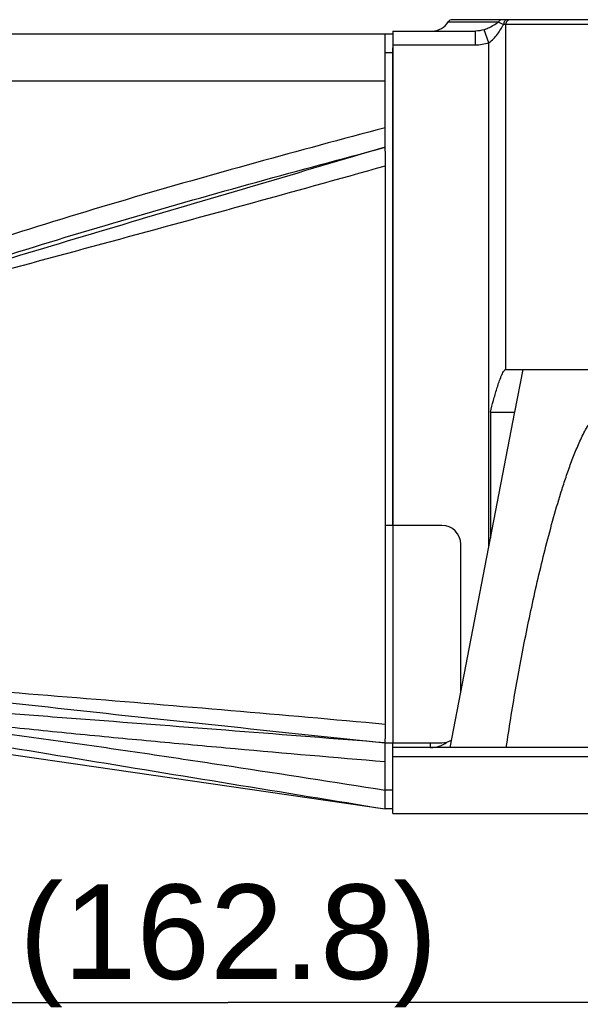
# Model space of a CAD drawing. Header units: millimetres. Extents: x 12 to 2508, y 25 to 1770.
# Tile 19 of 53: x 1839 to 1898, y 470 to 574. Entities that reach past the tile are written whole.
import ezdxf

# ---------------------------------------------------------------- set-up
doc = ezdxf.new("R2010")
doc.units = ezdxf.units.MM
for name, color, linetype in [('ARM1_ABL15', 7, 'Continuous'), ('ARM1_PIPE_PBL16', 7, 'Continuous'), ('COVER_J_ABL45', 7, 'Continuous'), ('COVER_J_PBL49', 7, 'Continuous'), ('FLANGE_B_PBL47', 7, 'Continuous'), ('PLATE_J_PBL48', 7, 'Continuous'), ('오른쪽_7_VBL10', 7, 'Continuous')]:
    doc.layers.add(name, color=color, linetype=linetype)
doc.styles.get("Standard").update_dxf_attribs({"font": 'arial.ttf'})
doc.dimstyles.new('DIMSTYLE_4', dxfattribs={"dimtxt": 10, "dimasz": 15, "dimexe": 1, "dimexo": 0.5, "dimgap": 2.5, "dimtad": 1, "dimdsep": 46, "dimtxsty": 'Standard', "dimblk": '_FILLED', "dimblk1": '_FILLED', "dimblk2": '_FILLED', "dimcen": 0.09, "dimclrt": 134, "dimazin": 2, "dimtp": 0.5, "dimtm": 0.5, "dimtfac": 1, "dimtofl": 0, "dimtmove": 0, "dimatfit": 3, "dimldrblk": '_FILLED', "dimfxl": 1, "dimtolj": 1, "dimarcsym": 0})

# ---------------------------------------------------------------- blocks, each defined once
blk = doc.blocks.new('_FILLED')
at = {"color": 0, "linetype": 'ByBlock'}
blk.add_solid([(0, 0), (-1, 0.2), (-1, -0.2)], dxfattribs=at)
blk = doc.blocks.new('*D23')
at = {"color": 134, "transparency": 16777216}
for p, q in [((671.39, 846.94), (671.39, 801.33)), ((834.19, 818.24), (834.19, 801.33)), ((671.39, 802.33), (752.79, 802.33)), ((834.19, 802.33), (752.79, 802.33))]:
    blk.add_line(p, q, dxfattribs=at)
at = {"color": 134, "transparency": 16777216, "xscale": 15, "yscale": 15, "zscale": 15, "rotation": 180}
blk.add_blockref('_FILLED', (671.39, 802.33), dxfattribs=at)
at = {"color": 134, "transparency": 16777216, "xscale": 15, "yscale": 15, "zscale": 15}
blk.add_blockref('_FILLED', (834.19, 802.33), dxfattribs=at)
at = {"color": 134, "transparency": 16777216, "insert": (752.79, 814.83), "char_height": 10, "width": 42.1481, "attachment_point": 2, "line_spacing_factor": 0.9}
blk.add_mtext('(162.8)', dxfattribs=at)
blk = doc.blocks.new('PLATE_J_PBL48', base_point=(773.39, 863.83))
at = {"layer": 'PLATE_J_PBL48', "color": 7}
for p, q in [((769.39, 904.83), (770.19, 904.83)), ((769.39, 892.43), (769.39, 904.83)), ((770.19, 852.83), (770.19, 903.35)), ((775.39, 852.83), (769.39, 852.83)), ((777.39, 835.23), (777.39, 850.83)), ((769.39, 822.83), (769.39, 830.24)), ((769.39, 829.83), (775.39, 829.83)), ((770.19, 829.33), (770.19, 829.83)), ((770.19, 822.83), (769.39, 822.83))]:
    blk.add_line(p, q, dxfattribs=at)
at = {"layer": 'PLATE_J_PBL48', "color": 2}
for p, q in [((770.19, 902.83), (769.39, 902.83)), ((770.19, 852.83), (770.19, 829.83)), ((769.39, 824.83), (770.19, 824.83))]:
    blk.add_line(p, q, dxfattribs=at)
at = {"layer": 'PLATE_J_PBL48', "color": 7}
for centre, start, end in [((775.39, 850.83), 0, 90), ((775.39, 831.83), 270, 300.454)]:
    blk.add_arc(centre, 2, start, end, dxfattribs=at)
blk = doc.blocks.new('COVER_J_PBL49', base_point=(735.79, 863.83))
at = {"layer": 'COVER_J_PBL49', "color": 7}
for p, q in [((703.19, 904.83), (769.39, 904.83)), ((702.19, 833.33), (702.19, 903.83)), ((769.39, 892.43), (769.39, 830.24)), ((704.19, 872.14), (704.19, 873.78)), ((704.19, 832.33), (704.19, 872.14)), ((703.19, 832.33), (704.19, 832.33)), ((704.19, 832.33), (769.39, 822.83))]:
    blk.add_line(p, q, dxfattribs=at)
at = {"layer": 'COVER_J_PBL49', "color": 2}
for p, q in [((703.19, 904.83), (703.19, 832.33)), ((769.39, 899.83), (702.19, 899.83)), ((709.38, 874.5), (708.77, 875.82)), ((702.19, 873.78), (704.19, 873.78)), ((704.19, 872.14), (703.19, 872.14)), ((705.2, 834.42), (704.19, 834.46)), ((706, 834.37), (704.19, 834.46)), ((706, 834.38), (705.2, 834.42)), ((769.37, 827.84), (769.39, 827.84))]:
    blk.add_line(p, q, dxfattribs=at)
at = {"layer": 'COVER_J_PBL49', "color": 7}
for centre, start, end in [((703.19, 903.83), 90, 180), ((703.19, 833.33), 180, 270)]:
    blk.add_arc(centre, 1, start, end, dxfattribs=at)
at = {"layer": 'COVER_J_PBL49', "color": 2}
for centre, radius, start, end in [((258.63, 703.56), 488.66, 20.7547, 20.9652), ((651.66, 998.32), 135.16, 292.8698, 294.9932), ((645.61, 1008.16), 148.1, 293.3013, 295.5078), ((685.28, 647.55), 187.87, 83.9116, 84.2236), ((682.46, 621.05), 214.52, 83.7006, 83.913)]:
    blk.add_arc(centre, radius, start, end, dxfattribs=at)
for points, knots in [([(769.39, 894.9), (764.8, 893.68), (755.65, 891.21), (741.96, 887.33), (730.62, 883.87), (721.62, 880.86), (717.16, 879.25), (714.94, 878.4)], [0, 0, 0, 0, 0.250019, 0.500029, 0.750029, 0.874999, 1, 1, 1, 1]), ([(769.39, 892.83), (760.41, 890.19), (746.94, 886.24), (729.01, 880.87), (720.05, 878.13), (715.58, 876.72)], [0, 0, 0, 0, 0.499668, 0.749731, 1, 1, 1, 1]), ([(715.58, 876.72), (717.77, 877.52), (722.18, 879.06), (731.06, 881.97), (742.27, 885.35), (755.8, 889.18), (764.85, 891.62), (769.39, 892.83)], [0, 0, 0, 0, 0.124492, 0.249201, 0.499145, 0.749466, 1, 1, 1, 1]), ([(769.39, 890.83), (764.39, 889.44), (754.4, 886.66), (739.39, 882.57), (724.38, 878.53), (714.38, 875.86), (709.38, 874.5)], [0, 0, 0, 0, 0.250241, 0.500412, 0.750403, 1, 1, 1, 1]), ([(714.94, 878.4), (713.9, 878.01), (711.83, 877.18), (709.78, 876.29), (708.77, 875.82)], [0, 0, 0, 0, 0.500015, 1, 1, 1, 1]), ([(709.38, 874.5), (709.89, 874.69), (711.95, 875.46), (714.02, 876.19), (715.58, 876.72)], [0, 0, 0, 0, 0.249373, 1, 1, 1, 1]), ([(703.19, 872.14), (703.07, 872.14), (702.81, 872.11), (702.48, 871.95), (702.25, 871.71), (702.19, 871.5), (702.19, 871.41)], [0, 0, 0, 0, 0.27348, 0.550206, 0.795368, 1, 1, 1, 1]), ([(704.19, 837.21), (709.61, 836.46), (720.48, 835.09), (736.79, 833.26), (753.09, 831.53), (763.96, 830.39), (769.39, 829.83)], [0, 0, 0, 0, 0.250415, 0.500515, 0.750353, 1, 1, 1, 1]), ([(704.19, 833.84), (705.54, 833.65), (708.24, 833.32), (712.32, 832.86), (716.4, 832.41), (721.85, 831.77), (728.65, 830.89), (736.81, 829.76), (744.97, 828.57), (755.83, 826.93), (763.96, 825.67), (769.39, 824.82)], [0, 0, 0, 0, 0.062017, 0.124292, 0.186714, 0.249223, 0.374339, 0.499488, 0.624634, 0.749768, 1, 1, 1, 1]), ([(704.19, 833.84), (709.61, 832.77), (720.48, 830.85), (736.8, 828.15), (753.1, 825.49), (763.96, 823.71), (769.39, 822.83)], [0, 0, 0, 0, 0.250708, 0.500716, 0.750428, 1, 1, 1, 1]), ([(769.39, 829.83), (764.1, 830.24), (753.53, 831.07), (740.31, 832.09), (729.75, 832.89), (719.19, 833.65), (711.28, 834.14), (706, 834.38)], [0, 0, 0, 0, 0.250381, 0.500613, 0.625644, 0.750582, 1, 1, 1, 1]), ([(706, 834.27), (708.64, 833.98), (713.92, 833.31), (721.83, 832.34), (729.74, 831.48), (737.66, 830.68), (745.58, 829.93), (756.15, 828.97), (764.08, 828.28), (769.37, 827.84)], [0, 0, 0, 0, 0.125281, 0.250346, 0.375303, 0.500232, 0.625161, 0.750098, 1, 1, 1, 1])]:
    blk.add_open_spline(points, degree=3, knots=knots, dxfattribs=at)
at = {"layer": 'COVER_J_PBL49', "color": 7}
blk.add_open_spline([(704.19, 837.21), (709.61, 836.74), (720.47, 835.89), (736.76, 834.62), (753.08, 833.26), (763.95, 832.3), (769.39, 831.81)], degree=3, knots=[0, 0, 0, 0, 0.249401, 0.499404, 0.74966, 1, 1, 1, 1], dxfattribs=at)
blk = doc.blocks.new('COVER_J_ABL45', base_point=(724.39, 863.83))
at = {"layer": 'COVER_J_PBL49'}
blk.add_blockref('COVER_J_PBL49', (735.79, 863.83), dxfattribs=at)
at = {"layer": 'PLATE_J_PBL48'}
blk.add_blockref('PLATE_J_PBL48', (773.39, 863.83), dxfattribs=at)
blk = doc.blocks.new('FLANGE_B_PBL47', base_point=(839.44, 864.73))
at = {"layer": 'FLANGE_B_PBL47', "color": 7}
for p, q in [((891.69, 906.33), (776.49, 906.33)), ((770.19, 905.13), (778.95, 905.13)), ((770.19, 905.13), (770.19, 852.83)), ((782.15, 869.33), (892.19, 869.33)), ((783.09, 864.83), (776.25, 829.33)), ((780.52, 864.81), (783.09, 864.81)), ((780.52, 864.81), (780.52, 851.47)), ((907.69, 829.33), (770.19, 829.33)), ((770.19, 822.33), (770.19, 829.33)), ((774.19, 829.33), (774.19, 829.83)), ((770.19, 822.33), (908.69, 822.33))]:
    blk.add_line(p, q, dxfattribs=at)
at = {"layer": 'FLANGE_B_PBL47', "color": 2}
for p, q in [((776.06, 906.09), (781.39, 906.09)), ((892.19, 905.83), (781.93, 905.83)), ((782.15, 869.33), (782.15, 905.83)), ((778.95, 903.63), (778.95, 905.13)), ((780.36, 903.88), (779.85, 905.27)), ((778.95, 903.63), (770.19, 903.63)), ((780.36, 850.64), (780.36, 903.88)), ((783.96, 869.33), (783.09, 864.81)), ((908.69, 828.33), (770.19, 828.33))]:
    blk.add_line(p, q, dxfattribs=at)
at = {"layer": 'FLANGE_B_PBL47', "color": 7}
for centre, radius, start, end in [((776.49, 905.83), 0.5, 90, 148.6677), ((774.36, 907.13), 2, 270, 328.6677), ((774.19, 832.33), 3, 270, 305.2268)]:
    blk.add_arc(centre, radius, start, end, dxfattribs=at)
at = {"layer": 'FLANGE_B_PBL47', "color": 2}
for points, knots in [([(781.78, 906.33), (781.7, 906.33), (781.54, 906.28), (781.43, 906.16), (781.39, 906.09)], [0, 0, 0, 0, 0.489508, 1, 1, 1, 1]), ([(782.32, 906.33), (782.27, 906.33), (782.16, 906.3), (781.98, 906.14), (781.93, 905.95), (781.93, 905.83)], [0, 0, 0, 0, 0.223085, 0.463902, 1, 1, 1, 1]), ([(782.6, 906.33), (782.49, 906.33), (782.24, 906.21), (782.15, 905.95), (782.15, 905.83)], [0, 0, 0, 0, 0.480867, 1, 1, 1, 1]), ([(779.85, 905.27), (780, 905.32), (780.55, 905.54), (781.05, 905.85), (781.39, 906.09)], [0, 0, 0, 0, 0.280079, 1, 1, 1, 1]), ([(780.36, 903.88), (780.54, 904), (780.88, 904.29), (781.28, 904.79), (781.62, 905.31), (781.82, 905.66), (781.93, 905.83)], [0, 0, 0, 0, 0.261947, 0.51807, 0.766176, 1, 1, 1, 1]), ([(781.39, 906.09), (781.47, 906.04), (781.64, 905.95), (781.83, 905.88), (781.93, 905.83)], [0, 0, 0, 0, 0.430248, 1, 1, 1, 1])]:
    blk.add_open_spline(points, degree=3, knots=knots, dxfattribs=at)
for points in [[(779.85, 905.27), (779.56, 905.18), (779.26, 905.13), (778.95, 905.13)], [(780.36, 903.88), (779.91, 903.71), (779.43, 903.63), (778.95, 903.63)]]:
    blk.add_open_spline(points, degree=3, dxfattribs=at)
at = {"layer": 'FLANGE_B_PBL47', "color": 7}
for points, knots in [([(780.52, 864.81), (780.62, 865.22), (780.79, 865.84), (781.02, 866.66), (781.2, 867.27), (781.39, 867.87), (781.57, 868.36), (781.73, 868.74), (781.85, 868.99), (781.96, 869.19), (782.07, 869.3), (782.13, 869.33), (782.15, 869.33)], [0, 0, 0, 0, 0.263507, 0.394949, 0.525929, 0.656022, 0.784174, 0.846702, 0.906753, 0.961181, 0.983338, 1, 1, 1, 1]), ([(782.21, 829.33), (782.51, 831.36), (783.16, 835.44), (784.31, 841.54), (785.41, 846.6), (786.4, 850.64), (787.2, 853.66), (787.94, 856.15), (788.59, 858.13), (789.11, 859.6), (789.58, 860.81), (790, 861.75), (790.33, 862.44), (790.69, 863.12), (791.08, 863.75), (791.45, 864.23), (791.79, 864.55), (792.06, 864.73), (792.34, 864.84), (792.73, 864.83), (793.14, 864.52), (793.45, 863.99), (793.69, 863.38), (793.87, 862.72), (794.02, 862.04), (794.14, 861.34), (794.27, 860.38), (794.38, 859.17), (794.47, 857.7), (794.51, 856.21), (794.52, 855.22), (794.52, 854.72)], [0, 0, 0, 0, 0.12806, 0.2567, 0.385798, 0.450485, 0.515234, 0.580003, 0.612367, 0.644685, 0.676899, 0.692932, 0.708879, 0.72468, 0.740218, 0.755229, 0.762363, 0.769087, 0.775249, 0.78097, 0.792428, 0.805188, 0.81885, 0.833047, 0.847586, 0.862359, 0.877304, 0.907557, 0.938152, 0.968986, 1, 1, 1, 1])]:
    blk.add_open_spline(points, degree=3, knots=knots, dxfattribs=at)
blk = doc.blocks.new('ARM1_PIPE_PBL16', base_point=(790.039, 1048.228))
at = {"layer": 'ARM1_PIPE_PBL16', "color": 134}
dim = blk.add_linear_dim(base=(671.389, 802.328), p1=(834.189, 818.743), p2=(671.389, 847.443), angle=180, text='(<>)', dimstyle='DIMSTYLE_4', dxfattribs=at)
dim.commit()
dim.dimension.update_dxf_attribs({"geometry": '*D23', "text_midpoint": (752.789, 802.328), "dimtype": 128})
blk = doc.blocks.new('ARM1_ABL15', base_point=(790.04, 1060.33))
at = {"layer": 'ARM1_PIPE_PBL16'}
blk.add_blockref('ARM1_PIPE_PBL16', (790.04, 1048.23), dxfattribs=at)
blk = doc.blocks.new('오른쪽_7_VBL10', base_point=(790.04, 1261.83))
at = {"layer": 'ARM1_ABL15'}
blk.add_blockref('ARM1_ABL15', (790.04, 1060.33), dxfattribs=at)
at = {"layer": 'COVER_J_ABL45'}
blk.add_blockref('COVER_J_ABL45', (724.39, 863.83), dxfattribs=at)
at = {"layer": 'FLANGE_B_PBL47'}
blk.add_blockref('FLANGE_B_PBL47', (839.44, 864.73), dxfattribs=at)

msp = doc.modelspace()

# ---------------------------------------------------------------- block references
at = {"layer": '오른쪽_7_VBL10'}
msp.add_blockref('오른쪽_7_VBL10', (1897.85, 929.97), dxfattribs=at)

doc.saveas('drawing.dxf')
